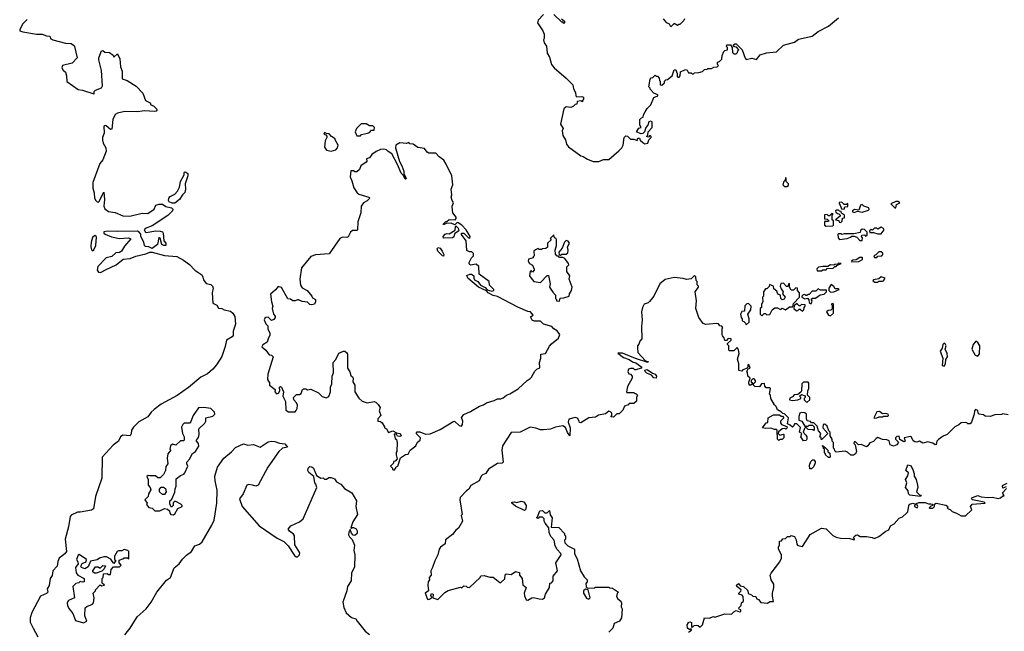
# Model space of a CAD drawing. Extents: x 2494159 to 2685562, y 773219 to 915170.
# Tile 89 of 201: x 2611487 to 2620239, y 816196 to 821633. Entities that reach past the tile are written whole.
import ezdxf

# ---------------------------------------------------------------- set-up
doc = ezdxf.new("R2010")
doc.units = 0

msp = doc.modelspace()

# ---------------------------------------------------------------- linework, layer by layer
at = {"layer": '0CON10XD'}
for points in [[(2611553.3, 821635), (2611514.2, 821595.8), (2611486.7, 821545), (2611487.5, 821535), (2611515, 821524.5), (2611635, 821504.3), (2611685, 821503.8), (2611725, 821490), (2611755, 821487.5), (2611763.6, 821463.6), (2611780, 821455), (2611895, 821423.8), (2611945, 821420), (2611966.2, 821405), (2611974.2, 821394.2), (2611997, 821293), (2611954, 821246), (2611867.5, 821225), (2611862.5, 821205), (2611872.5, 821185), (2611892.5, 821165), (2611902.5, 821135), (2611905, 821083.8), (2612005, 821011.2), (2612045, 821007.5), (2612145, 820972.5), (2612150, 820975), (2612150, 820995), (2612160, 821005), (2612215, 821026.2), (2612222.5, 821045), (2612215, 821182.5), (2612188.8, 821275), (2612190, 821295), (2612212.5, 821355), (2612225, 821357.5), (2612243.6, 821343.6), (2612285, 821340), (2612318.3, 821318.3), (2612325, 821300), (2612355, 821330), (2612376.7, 821285), (2612383.3, 821215), (2612396.7, 821175), (2612396.7, 821106.7), (2612442.2, 821092.2), (2612522.5, 821042.5), (2612580.1, 820980.1), (2612604.5, 820914.5), (2612647.5, 820895), (2612652.5, 820875), (2612677.5, 820867.5), (2612710, 820835), (2612698.9, 820821.1), (2612684.3, 820815.7), (2612595, 820823.8), (2612535, 820814), (2612422.7, 820817.3), (2612355, 820801.2), (2612335, 820790), (2612315.6, 820745), (2612305, 820660), (2612295, 820656.7), (2612255, 820690), (2612245, 820692.5), (2612233.3, 820685), (2612238.8, 820625), (2612222.9, 820585), (2612223, 820563), (2612227.5, 820535), (2612252.4, 820492.4), (2612255.8, 820465), (2612225, 820386), (2612198.6, 820355), (2612137, 820187), (2612136.4, 820136.4), (2612148.8, 820095), (2612152.5, 820045), (2612162.5, 820025), (2612175, 820012.5), (2612185, 820010), (2612190, 820015), (2612235, 820100), (2612240.8, 820035), (2612234.4, 819975), (2612242.6, 819952.6), (2612275, 819929.2), (2612335, 819920), (2612405, 819890), (2612465, 819886.7), (2612575, 819913.8), (2612625, 819910), (2612681.7, 819948.3), (2612697.5, 819985), (2612726.4, 819993.6), (2612755, 819993.8), (2612785, 819972), (2612835, 819960.5), (2612847.5, 819947.5), (2612846.3, 819933.7), (2612805, 819891.1), (2612665, 819801.5), (2612603.5, 819776.5), (2612594.4, 819765), (2612604.5, 819744.5), (2612615, 819740.6), (2612695, 819756.8), (2612734.4, 819754.4), (2612756.5, 819746.5), (2612762.5, 819735), (2612766.8, 819666.8), (2612785.6, 819645), (2612785.7, 819625), (2612767.5, 819625), (2612750, 819635), (2612735, 819690), (2612725, 819697.5), (2612712, 819635), (2612665, 819600), (2612635, 819614.3), (2612605, 819615.6), (2612595.6, 819625), (2612590, 819655), (2612562.5, 819705), (2612563.8, 819725), (2612550, 819745), (2612535, 819754.2), (2612355, 819749.5), (2612266.3, 819753.7), (2612235, 819746.7), (2612234.6, 819735), (2612245.6, 819725), (2612302, 819702), (2612375, 819686.7), (2612452.3, 819692.3), (2612473.3, 819685), (2612419.8, 819620.2), (2612391.2, 819575), (2612374.1, 819564.1), (2612340.3, 819559.7), (2612305, 819528), (2612253.9, 819516.1), (2612182.4, 819437.6), (2612174.5, 819405), (2612187.6, 819387.6), (2612205, 819386.8), (2612255, 819411.6), (2612343.1, 819455), (2612407.2, 819502.8), (2612469.2, 819510.8), (2612518.1, 819531.9), (2612608.2, 819551.8), (2612645, 819567.5), (2612665, 819566.9), (2612775, 819535.4), (2612885, 819527.8), (2612943.9, 819493.9), (2612995, 819456.7), (2613045, 819406.7), (2613105, 819363.8), (2613116, 819345), (2613119.3, 819319.3), (2613145, 819287.5), (2613185, 819278), (2613200, 819265), (2613206.2, 819245), (2613198.8, 819205), (2613203.8, 819113.8), (2613240, 819095), (2613255, 819070), (2613285, 819066.7), (2613305, 819052.5), (2613360.7, 819040.7), (2613380, 819025), (2613398, 818995), (2613403.8, 818925), (2613383.8, 818865), (2613383.3, 818825), (2613375, 818813.3), (2613325.7, 818784.3), (2613312.5, 818727.5), (2613285, 818638.8), (2613236.9, 818565), (2613203.7, 818526.3), (2613155, 818484.4), (2613095.5, 818454.5), (2612987.9, 818362.1), (2612887.8, 818292.2), (2612744.2, 818215.8), (2612681, 818169), (2612655.4, 818145), (2612627, 818103), (2612545, 818058.8), (2612498, 818012), (2612481.2, 817985), (2612477.5, 817952.5), (2612468.8, 817935), (2612405, 817939.4), (2612384, 817926), (2612364.4, 817885), (2612318.7, 817851.3), (2612218.9, 817745), (2612216.9, 817556.9), (2612159.2, 817395), (2612143.8, 817285), (2612125, 817273.1), (2612025, 817253.8), (2612000, 817255), (2611945, 817230), (2611934.2, 817215.8), (2611921.8, 817125), (2611891.1, 817015), (2611903.8, 816905), (2611887.9, 816885), (2611836.1, 816845), (2611824.3, 816815.7), (2611818.6, 816775), (2611781.5, 816735), (2611776.6, 816693.4), (2611758.2, 816665), (2611747.2, 816602.8), (2611732, 816575), (2611735.5, 816545), (2611725, 816532.2), (2611672.4, 816507.6), (2611595.9, 816364.1), (2611581.1, 816315), (2611578.5, 816278.5), (2611605, 816223.3), (2611648, 816148)], [(2616141.7, 821678.3), (2616095, 821627.5), (2616090, 821605), (2616136.7, 821535), (2616147.5, 821505), (2616150, 821465), (2616142.5, 821455), (2616148.3, 821428.3), (2616168.8, 821398.8), (2616176.7, 821335), (2616195, 821300), (2616213.3, 821235), (2616236.7, 821205), (2616345, 821112.5), (2616402.5, 821055), (2616408.3, 821018.3), (2616427, 820987), (2616430, 820955), (2616438.3, 820948.3), (2616485, 820950), (2616500, 820945), (2616500, 820925), (2616490, 820915), (2616488.3, 820901.7), (2616475, 820910), (2616443, 820907), (2616438.3, 820881.7), (2616425, 820880), (2616410, 820865), (2616385, 820852.5), (2616345, 820857.5), (2616325, 820840), (2616293.3, 820705), (2616317, 820667), (2616307.5, 820645), (2616313.6, 820603.6), (2616337.5, 820565), (2616346.7, 820525), (2616365, 820502.5), (2616475, 820422.5), (2616495, 820417.5), (2616535, 820393.3), (2616585, 820373.3), (2616635, 820372.5)], [(2616301.7, 821641.7), (2616328.3, 821618.3), (2616330, 821605), (2616325, 821600), (2616315, 821610), (2616305, 821610), (2616235, 821680)], [(2616635, 820372.5), (2616675, 820390), (2616725, 820390), (2616813, 820467), (2616840, 820495), (2616851.7, 820518.3), (2616860, 820585), (2616875, 820600), (2616888.3, 820598.3), (2616915, 820570), (2616945, 820570), (2616975, 820560), (2616981.7, 820578.3), (2616995, 820580), (2617001.7, 820561.7), (2617025, 820540), (2617045, 820530), (2617070, 820535), (2617080, 820565), (2617100, 820585), (2617100, 820595), (2617095, 820600), (2617085, 820600), (2617075, 820590), (2617060, 820595), (2617070, 820605), (2617073, 820637), (2617110, 820675), (2617110, 820725), (2617095, 820730), (2617080, 820725), (2617070, 820695), (2617052.5, 820675), (2617040, 820635), (2617025, 820620), (2617008.3, 820618.3), (2616970, 820635), (2616991.7, 820668.3), (2617010, 820675), (2617000, 820695), (2617000, 820745), (2617015, 820760), (2617030, 820765), (2617033, 820787), (2617047.5, 820815), (2617065, 820842.5), (2617097.5, 820875), (2617125, 820940), (2617160, 820955), (2617160, 820965), (2617125, 820980), (2617090, 821015), (2617090, 821025), (2617080, 821035), (2617090, 821105), (2617100, 821115), (2617115, 821120), (2617135, 821140), (2617145, 821130), (2617155, 821130), (2617171.7, 821111.7), (2617173, 821093), (2617180, 821085), (2617180, 821055), (2617195, 821050), (2617218.3, 821071.7), (2617220, 821085), (2617231.7, 821098.3), (2617245, 821100), (2617286.4, 821133.6), (2617305, 821187.5), (2617315, 821190), (2617320, 821185), (2617330, 821155), (2617330, 821125), (2617345, 821120), (2617357.5, 821135), (2617360.7, 821169.3), (2617405, 821190), (2617420, 821185), (2617431.7, 821161.7), (2617455, 821160), (2617465, 821150), (2617475, 821150), (2617485, 821160), (2617525, 821162.5), (2617557, 821173), (2617575, 821190), (2617597, 821193), (2617605, 821200), (2617635, 821200), (2617658.3, 821211.7), (2617687, 821213), (2617697.5, 821225), (2617690, 821235), (2617690, 821255), (2617708.3, 821261.7), (2617727, 821283), (2617730, 821315), (2617745, 821350), (2617755, 821360), (2617780, 821365), (2617780, 821385), (2617770, 821395), (2617771.7, 821408.3), (2617805, 821410), (2617820, 821385), (2617821.7, 821341.7), (2617835, 821330), (2617855, 821330), (2617868.3, 821341.7), (2617870, 821355), (2617880, 821365), (2617858.3, 821388.3), (2617841.7, 821391.7), (2617830, 821405), (2617843, 821417), (2617855, 821417.5), (2617910, 821365), (2617935, 821290), (2617945, 821280), (2617995, 821290), (2618035, 821280), (2618068.3, 821321.7), (2618125, 821337.5), (2618215, 821346.2), (2618275, 821407.5), (2618375, 821433.3), (2618410.7, 821459.3), (2618530, 821485), (2618585, 821527.5), (2618676.1, 821573.9), (2618765, 821650)], [(2617395, 821640), (2617390, 821625), (2617355, 821590), (2617345, 821590), (2617335, 821580), (2617305, 821600), (2617275, 821570), (2617263, 821593), (2617240, 821605), (2617210.7, 821640.7)], [(2614515, 820600), (2614525, 820612.5), (2614577, 820623), (2614595, 820630), (2614615, 820650), (2614638.3, 820651.7), (2614640, 820675), (2614625, 820690), (2614595, 820690), (2614567, 820707), (2614523, 820707), (2614480, 820665), (2614470, 820635), (2614485, 820600), (2614515, 820600)], [(2614255, 820463.3), (2614297.5, 820475), (2614312.5, 820495), (2614317, 820517), (2614290, 820565), (2614290, 820575), (2614257.5, 820595), (2614238.3, 820618.3), (2614215, 820620), (2614195, 820630), (2614190, 820615), (2614208.3, 820608.3), (2614217.5, 820597.5), (2614217.5, 820585), (2614202.5, 820555), (2614195, 820500), (2614215, 820472.5), (2614255, 820463.3)], [(2614815, 817630), (2614830, 817645), (2614830, 817655), (2614847, 817663), (2614870.7, 817739.3), (2614915, 817767.5), (2614939.3, 817770.7), (2614957.5, 817805), (2615007.5, 817845), (2615021.7, 817878.3), (2615046.1, 817893.9), (2615050, 817915), (2615012.5, 817955), (2615020.7, 817969.3), (2615045, 817970), (2615095, 817950), (2615135, 817952.5), (2615225, 817988.8), (2615345, 818063.8), (2615355, 818061.2), (2615394.2, 818025), (2615415, 818019.2), (2615424.4, 818035), (2615426.7, 818065), (2615413.9, 818096.1), (2615435, 818123.3), (2615495, 818150), (2615575, 818196.7), (2615610.7, 818209.3), (2615635, 818226.7), (2615705, 818247.5), (2615735, 818262.5), (2615765, 818262.5), (2615785, 818272.5), (2615815, 818296.7), (2615845, 818306.7), (2615918.3, 818351.7), (2615997.5, 818425), (2616025, 818442.5), (2616037.5, 818455), (2616065, 818507.5), (2616085, 818527.5), (2616111.7, 818538.3), (2616107.5, 818585), (2616119.2, 818625), (2616120, 818660), (2616160, 818665), (2616195, 818730), (2616215, 818752.5), (2616275, 818802.5), (2616288.8, 818835), (2616265, 818866.2), (2616236.2, 818885), (2616216.7, 818906.7), (2616143.3, 818925), (2616115, 818952.5), (2616064.1, 818954.1), (2616040.8, 818960.8), (2616028.3, 818991.7), (2616050, 819005), (2616027, 819037), (2616005, 819040), (2615916.1, 819076.1), (2615733.3, 819173.3), (2615695, 819180), (2615652.5, 819205), (2615635, 819222.5), (2615565, 819253.8), (2615470, 819335), (2615461.7, 819358.3), (2615488.3, 819371.7), (2615501.7, 819371.7), (2615522.5, 819355), (2615522.5, 819335), (2615530.7, 819320.7), (2615560, 819305), (2615583.6, 819273.6), (2615623, 819253), (2615642.5, 819232.5), (2615685, 819220), (2615700, 819225), (2615700, 819235), (2615661.7, 819271.7), (2615660, 819305), (2615571.7, 819371.7), (2615568.3, 819438.3), (2615545, 819460), (2615495, 819450), (2615483, 819463), (2615482.5, 819475), (2615503, 819517), (2615520, 819535), (2615520, 819555), (2615505, 819570), (2615485, 819570), (2615461.7, 819581.7), (2615457, 819667), (2615413.6, 819723.6), (2615413.8, 819736.2), (2615435, 819736), (2615475, 819692.5), (2615488.3, 819691.7), (2615490, 819705), (2615455.9, 819765.9), (2615417.1, 819807.1), (2615385, 819827.5), (2615375, 819830), (2615355, 819810), (2615323, 819823), (2615278.3, 819821.7), (2615255, 819810), (2615250, 819815), (2615275, 819840), (2615285, 819840), (2615303, 819857), (2615357.5, 819852.5), (2615367.5, 819865), (2615366.1, 819876.1), (2615337.5, 819915), (2615333.6, 819936.4), (2615332.5, 819975), (2615342.5, 820005), (2615330, 820025), (2615322.5, 820055), (2615327.5, 820075), (2615322.5, 820125), (2615337.5, 820165), (2615326.7, 820245), (2615279.2, 820349.2), (2615256.7, 820385), (2615214.1, 820414.1), (2615185.9, 820445.9), (2615125, 820447.5), (2615110, 820455), (2615085, 820486.7), (2615025, 820497.5), (2614985, 820527.5), (2614955, 820530), (2614945, 820540), (2614925, 820532.5), (2614865, 820537.5), (2614831.7, 820518.3), (2614827.5, 820495), (2614862.2, 820372.2), (2614883.3, 820335), (2614900.6, 820285), (2614902, 820262), (2614923.3, 820225), (2614920, 820215), (2614912.5, 820215), (2614897, 820247), (2614878.1, 820268.1), (2614845.8, 820345.8), (2614795, 820440), (2614760.7, 820460.7), (2614746.7, 820476.7), (2614725, 820483.3), (2614695, 820480), (2614655, 820460), (2614617.5, 820435), (2614596.4, 820403.6), (2614570, 820395), (2614572.5, 820375), (2614567.5, 820365), (2614520, 820335), (2614508.3, 820301.7), (2614485, 820280), (2614465, 820280), (2614455, 820290), (2614431.7, 820288.3), (2614423.8, 820235), (2614440.5, 820200.5), (2614458.3, 820138.3), (2614486.7, 820095), (2614502.3, 820082.3), (2614590, 820055), (2614600, 820045), (2614575, 820022.5), (2614544, 820006), (2614523.3, 819975), (2614520, 819915), (2614492.5, 819835), (2614490, 819765), (2614485, 819760), (2614445, 819760), (2614427.5, 819745), (2614406.4, 819703.6), (2614395, 819697.5), (2614355, 819700), (2614332.3, 819687.7), (2614237.5, 819552.5), (2614115, 819542.5), (2614075, 819527.5), (2613991.7, 819428.3), (2613978, 819325), (2613984.2, 819274.2), (2613998.8, 819248.8), (2614042.5, 819225), (2614083.3, 819175), (2614090.7, 819160.7), (2614117.5, 819145), (2614116.4, 819123.6), (2614107.5, 819105), (2614085, 819097.5), (2614065, 819102.5), (2614045, 819122.5), (2613997, 819127), (2613965, 819141.2), (2613955, 819142.5), (2613935, 819132.5), (2613913.6, 819133.6), (2613895, 819147.5), (2613871.7, 819151.7), (2613815, 819252.5), (2613785, 819262.5), (2613759.3, 819230.7), (2613716.1, 819193.9), (2613724.1, 819124.1), (2613736.7, 819085), (2613730, 819065), (2613742.5, 819015), (2613757, 818997), (2613757.5, 818985), (2613745, 818967.5), (2613725, 818960), (2613695, 818987.5), (2613675, 818986.7), (2613665, 818980), (2613660, 818965), (2613675, 818930), (2613691.7, 818911.7), (2613691.2, 818885), (2613708.8, 818845), (2613710, 818825), (2613697.5, 818805), (2613687.5, 818765), (2613647, 818743), (2613640, 818725), (2613675.9, 818695.9), (2613703.3, 818655), (2613725, 818650), (2613740, 818635), (2613693, 818483), (2613690, 818435), (2613707.5, 818405), (2613707.5, 818385), (2613756.4, 818346.4), (2613753.6, 818323.6), (2613768.3, 818308.3), (2613788.3, 818311.7), (2613798.8, 818335), (2613797.5, 818365), (2613805, 818372.5), (2613815, 818367.5), (2613830.8, 818325), (2613826.7, 818285), (2613849.3, 818239.3), (2613853, 818163), (2613875, 818147.5), (2613935, 818147.5), (2613945, 818157.5), (2613954.1, 818175.9), (2613955.8, 818205), (2613947, 818227), (2613922.5, 818255), (2613920, 818275), (2613948.3, 818301.7), (2613975, 818302.5), (2613990, 818310), (2614000, 818345), (2614008.3, 818351.7), (2614031.7, 818351.7), (2614045, 818342.5), (2614075, 818347.5), (2614142.5, 818315), (2614175, 818283.3), (2614210.7, 818270.7), (2614235, 818282.5), (2614248.8, 818325), (2614250, 818365), (2614261.2, 818395), (2614263.8, 818465), (2614276.2, 818495), (2614272.5, 818585), (2614297.3, 818612.7), (2614325, 818667.5), (2614365, 818686.7), (2614376.4, 818686.4), (2614392.5, 818675), (2614399.3, 818659.3), (2614400, 818535), (2614421.7, 818501.7), (2614429.3, 818469.3), (2614445, 818457.5), (2614450, 818445), (2614447.5, 818415), (2614466.7, 818385), (2614466.7, 818325), (2614500, 818270), (2614531.7, 818241.7), (2614575, 818226.7), (2614638.3, 818238.3), (2614653.6, 818233.6), (2614673, 818213), (2614690, 818185), (2614683.3, 818155), (2614696.7, 818115), (2614670, 818085), (2614670, 818065), (2614695, 818060), (2614709.3, 818049.3), (2614730, 818015), (2614730, 818005), (2614746.4, 817996.4), (2614763.9, 817963.9), (2614805, 817977.5), (2614835, 817960), (2614870, 817955), (2614877.5, 817935), (2614865, 817927.5), (2614845, 817930), (2614835, 817950), (2614815, 817950), (2614825, 817910), (2614835, 817900), (2614842.5, 817875), (2614840, 817795), (2614833.6, 817786.4), (2614832.5, 817765), (2614841.7, 817728.3), (2614825, 817710), (2614810, 817705), (2614808.3, 817691.7), (2614782.5, 817665), (2614800, 817645), (2614800, 817635), (2614815, 817630)], [(2612842.5, 820002.5), (2612816.7, 820015), (2612808.8, 820025), (2612811.2, 820045), (2612825, 820060), (2612865, 820082.5), (2612890.7, 820109.3), (2612906, 820145), (2612916.7, 820195), (2612950, 820255), (2612950, 820275), (2612955, 820280), (2612965, 820277.5), (2612980, 820265), (2612980, 820245), (2612956.2, 820175), (2612959.2, 820125), (2612954.2, 820095.8), (2612933.1, 820076.9), (2612907.5, 820035), (2612865, 820002.7), (2612842.5, 820002.5)], [(2618305, 820150), (2618320, 820160), (2618320, 820175), (2618300, 820195), (2618300, 820225), (2618295, 820230), (2618290, 820205), (2618280, 820195), (2618270, 820165), (2618285, 820150), (2618305, 820150)], [(2618815, 819950), (2618821.7, 819968.3), (2618848.3, 819971.7), (2618848.3, 819998.3), (2618835, 819990), (2618815, 819990), (2618795, 820010), (2618771.7, 820008.3), (2618770, 819995), (2618780, 819985), (2618791.7, 819951.7), (2618815, 819950)], [(2618905, 819917.5), (2618935, 819930), (2618975, 819923.3), (2619031.7, 819938.3), (2619037.5, 819945), (2619035, 819960), (2618990, 819975), (2618975, 819990), (2618960, 819985), (2618945, 819940), (2618907, 819947), (2618890, 819935), (2618890, 819925), (2618905, 819917.5)], [(2619275, 819960), (2619280.7, 819989.3), (2619310, 820005), (2619295, 820017.5), (2619275, 820017.5), (2619230, 819995), (2619265, 819960), (2619275, 819960)], [(2618655, 819797.5), (2618715, 819800), (2618720, 819805), (2618720, 819845), (2618710, 819855), (2618710, 819895), (2618718.3, 819908.3), (2618705, 819910), (2618685, 819890), (2618675, 819890), (2618665, 819900), (2618641.7, 819898.3), (2618641.7, 819861.7), (2618665, 819860), (2618680, 819845), (2618675, 819840), (2618641.7, 819838.3), (2618640, 819805), (2618655, 819797.5)], [(2618785, 819830), (2618797, 819843), (2618801.7, 819868.3), (2618818.3, 819871.7), (2618820, 819895), (2618791.7, 819911.7), (2618788.3, 819928.3), (2618775, 819930), (2618765, 819940), (2618745, 819940), (2618740, 819935), (2618741.7, 819921.7), (2618755, 819910), (2618768.3, 819908.3), (2618780, 819895), (2618780, 819885), (2618740, 819855), (2618768.3, 819848.3), (2618771.7, 819831.7), (2618785, 819830)], [(2615255, 819690), (2615250, 819705), (2615270, 819725), (2615285, 819732.5), (2615305, 819730), (2615358.3, 819761.7), (2615360, 819795), (2615365, 819800), (2615385, 819780), (2615390, 819755), (2615351.7, 819728.3), (2615347, 819703), (2615335, 819692.5), (2615255, 819690)], [(2618975, 819670), (2618980, 819695), (2618970, 819705), (2618971.7, 819718.3), (2618995, 819720), (2619005, 819710), (2619020, 819715), (2619020, 819745), (2618995, 819767.5), (2618975, 819770), (2618961.7, 819758.3), (2618958.3, 819741.7), (2618901.7, 819728.3), (2618815, 819730), (2618795, 819722.5), (2618785, 819730), (2618765, 819730), (2618760, 819725), (2618763, 819693), (2618775, 819680), (2618841.7, 819688.3), (2618871.7, 819698.3), (2618885, 819710), (2618905, 819710), (2618929.3, 819699.3), (2618955, 819670), (2618975, 819670)], [(2619145, 819730), (2619170, 819765), (2619166.4, 819776.4), (2619145, 819790), (2619115, 819770), (2619105, 819780), (2619085, 819780), (2619068.3, 819761.7), (2619055, 819767.5), (2619040, 819755), (2619045, 819740), (2619075, 819742.5), (2619115, 819730), (2619145, 819730)], [(2612135, 819578.8), (2612145, 819586.7), (2612164.4, 819625.6), (2612168.3, 819698.3), (2612167, 819707), (2612155, 819713.3), (2612135, 819696), (2612121.8, 819655), (2612120, 819615), (2612125, 819587.5), (2612135, 819578.8)], [(2616285, 819130), (2616291.7, 819158.3), (2616325, 819160), (2616370, 819175), (2616373, 819197), (2616392.5, 819225), (2616396.7, 819255), (2616370, 819325), (2616377, 819357), (2616350, 819395), (2616350, 819435), (2616367, 819453), (2616366.1, 819466.1), (2616331.2, 819511.2), (2616315, 819520), (2616285, 819520), (2616275, 819530), (2616265, 819530), (2616248.3, 819548.3), (2616247.5, 819585), (2616260, 819625), (2616260, 819675), (2616256.4, 819686.4), (2616240, 819695), (2616235, 819720), (2616201.7, 819688.3), (2616210, 819675), (2616180, 819645), (2616178.3, 819611.7), (2616165, 819600), (2616133, 819597), (2616125, 819590), (2616105, 819590), (2616095, 819597.5), (2616071.7, 819588.3), (2616057.5, 819575), (2616060, 819535), (2616050, 819525), (2616050, 819515), (2616010, 819505), (2616007.5, 819485), (2616020, 819465), (2616045, 819450), (2616060, 819415), (2616060, 819405), (2616045, 819390), (2616035, 819400), (2616023, 819397), (2616020, 819355), (2616032.5, 819335), (2616056.4, 819306.4), (2616115, 819296.7), (2616175, 819360), (2616188.3, 819358.3), (2616202.5, 819285), (2616197.5, 819255), (2616225, 819210), (2616250, 819185), (2616250, 819155), (2616260, 819145), (2616260, 819135), (2616285, 819130)], [(2615255, 819530), (2615245, 819533.3), (2615204, 819575), (2615198.8, 819595), (2615205, 819607.5), (2615223, 819603), (2615242.5, 819575), (2615256.7, 819545), (2615255, 819530)], [(2616295, 819540), (2616305, 819547.5), (2616345, 819547.5), (2616358.3, 819561.7), (2616363.3, 819585), (2616357, 819613), (2616373.3, 819645), (2616363.6, 819663.6), (2616345, 819668.8), (2616328.8, 819655), (2616307.7, 819602.3), (2616280, 819565), (2616281.7, 819541.7), (2616295, 819540)], [(2618885, 819480), (2618945, 819482.5), (2618978.3, 819501.7), (2618980, 819515), (2618975, 819520), (2618955, 819520), (2618921.7, 819498.3), (2618893.6, 819496.4), (2618880, 819485), (2618885, 819480)], [(2619105, 819520), (2619115, 819530), (2619150, 819535), (2619160, 819545), (2619158.3, 819558.3), (2619145, 819570), (2619125, 819570), (2619098.3, 819541.7), (2619080, 819535), (2619085, 819520), (2619105, 819520)], [(2618615, 819400), (2618625, 819410), (2618655, 819410), (2618665, 819420), (2618717, 819423), (2618731.7, 819438.3), (2618745, 819440), (2618751.7, 819448.3), (2618790, 819465), (2618765, 819470), (2618755, 819460), (2618733, 819457), (2618725, 819450), (2618695, 819452.5), (2618671.7, 819438.3), (2618625, 819440), (2618588.3, 819431.7), (2618573, 819417), (2618575, 819400), (2618615, 819400)], [(2618195, 818210), (2618162.5, 818265), (2618160, 818295), (2618152.5, 818305), (2618160, 818355), (2618155, 818360), (2618121.7, 818361.7), (2618110, 818375), (2618108.3, 818398.3), (2618080, 818395), (2618061.7, 818368.3), (2618023, 818373), (2618010, 818385), (2618010, 818395), (2618027, 818413), (2618027, 818427), (2618015, 818440), (2618005, 818440), (2617990, 818425), (2617990, 818415), (2618000, 818405), (2617998.3, 818391.7), (2617987, 818383), (2617972.5, 818385), (2617968.3, 818411.7), (2617980, 818445), (2617960, 818465), (2617957, 818497), (2617950, 818505), (2617961.7, 818528.3), (2617980, 818535), (2617968.3, 818568.3), (2617960, 818565), (2617960, 818545), (2617948.3, 818531.7), (2617915, 818520), (2617905, 818510), (2617880, 818515), (2617880, 818575), (2617866.7, 818615), (2617882.5, 818665), (2617877, 818697), (2617865, 818720), (2617835, 818690), (2617795, 818690), (2617790, 818695), (2617790, 818735), (2617780, 818745), (2617780, 818755), (2617810, 818785), (2617810, 818795), (2617785, 818800), (2617768.3, 818781.7), (2617755, 818780), (2617750, 818805), (2617733, 818823), (2617730, 818835), (2617732.5, 818887.5), (2617737.5, 818895), (2617728.3, 818908.3), (2617711.7, 818911.7), (2617698.3, 818928.3), (2617685, 818932.5), (2617585, 818922.5), (2617563.6, 818933.6), (2617522.5, 818985), (2617497.5, 819065), (2617503.3, 819135), (2617492.5, 819215), (2617520, 819255), (2617520, 819265), (2617510, 819275), (2617510, 819305), (2617500, 819315), (2617498.3, 819348.3), (2617485, 819357.5), (2617455, 819330), (2617415, 819322.5), (2617385, 819332.5), (2617305, 819340), (2617225, 819322), (2617175.9, 819284.1), (2617123.6, 819176.4), (2617085, 819127.5), (2617073.6, 819116.4), (2617037, 819103), (2617023.8, 819075), (2617013.8, 819035), (2617021.2, 818965), (2617013.3, 818905), (2617017.5, 818795), (2617000, 818775), (2616991.7, 818748.3), (2616980, 818735), (2616977.5, 818715), (2616982.5, 818675), (2617050, 818600), (2617072.5, 818595), (2617070, 818585), (2616960.3, 818620.3), (2616845, 818668.6), (2616802.5, 818667.5), (2616855, 818628.8), (2616905, 818612.5), (2616935, 818592), (2616965, 818582), (2617016.7, 818545), (2617010, 818535), (2616965, 818520), (2616955, 818520), (2616941.7, 818531.7), (2616915, 818532.5), (2616900, 818525), (2616892.5, 818505), (2616902.5, 818485), (2616915, 818482.5), (2616930, 818465), (2616932.5, 818445), (2616888.3, 818371.7), (2616880, 818325), (2616885, 818320), (2616945, 818320), (2616955, 818310), (2616965, 818310), (2616980, 818295), (2616970, 818275), (2616968.3, 818241.7), (2616945, 818220), (2616905, 818220), (2616895, 818210), (2616861.7, 818198.3), (2616848.3, 818161.7), (2616815, 818130), (2616795, 818130), (2616765, 818100), (2616741.7, 818101.7), (2616750, 818115), (2616750, 818135), (2616738.3, 818148.3), (2616725, 818152.5), (2616695, 818130), (2616633, 818117), (2616605, 818100), (2616545, 818093.3), (2616475, 818050), (2616461.7, 818051.7), (2616460, 818065), (2616445, 818090), (2616425, 818097.5), (2616366.7, 818083.3), (2616360.8, 818055), (2616380, 818005), (2616377, 817933), (2616355, 817963.3), (2616339.1, 818009.1), (2616315, 818022), (2616250.3, 818009.7), (2616205, 817993.8), (2616143.9, 817986.1), (2616115, 817988), (2616075, 818003.1), (2616025, 818011.4), (2615935, 817967.8), (2615855, 817963.8), (2615778.8, 817845), (2615773.8, 817805), (2615785, 817700), (2615775, 817690), (2615733, 817687), (2615653.6, 817636.4), (2615630, 817600), (2615601.7, 817588.3), (2615587.5, 817575), (2615572.5, 817535), (2615497, 817493), (2615479.5, 817460.5), (2615457.5, 817445), (2615403.3, 817385), (2615400, 817365), (2615420, 817235), (2615412.5, 817225), (2615423.6, 817176.4), (2615388, 817112), (2615362.5, 817095), (2615333, 817057), (2615270.7, 817009.3), (2615267.5, 816975), (2615227.5, 816945), (2615216.7, 816925), (2615203.3, 816875), (2615176.1, 816823.9), (2615157.7, 816762.3), (2615140, 816735), (2615143.3, 816695), (2615127.5, 816675), (2615130, 816655), (2615117.5, 816635), (2615113.3, 816605), (2615120, 816555), (2615090, 816535), (2615111.7, 816481.7), (2615125, 816480), (2615150, 816495), (2615142.5, 816515), (2615148.3, 816531.7), (2615162.5, 816525), (2615160, 816495), (2615205, 816480), (2615265, 816540), (2615295, 816557.5), (2615405, 816587.5), (2615416.7, 816583.3), (2615435, 816600), (2615455, 816597.5), (2615465, 816587.5), (2615485, 816586.7), (2615580, 816675), (2615585, 816690), (2615615, 816692.5), (2615665, 816677.5), (2615695, 816677.5), (2615755, 816630), (2615765, 816630), (2615798.3, 816661.7), (2615803, 816697), (2615811.7, 816708.3), (2615855, 816700), (2615895, 816727.5), (2615928.3, 816718.3), (2615930, 816695), (2615952.5, 816665), (2615958.3, 816608.3), (2615990, 816585), (2615970, 816535), (2615973, 816513), (2615990, 816475), (2616005, 816473.3), (2616040, 816495), (2616055, 816497.5), (2616103.6, 816483.6), (2616135, 816482.5), (2616152.5, 816495), (2616160, 816525), (2616197.5, 816585), (2616200, 816625), (2616215, 816627.5), (2616230, 816645), (2616230, 816685), (2616267.5, 816735), (2616252.5, 816805), (2616300, 816875), (2616298.3, 816888.3), (2616263.6, 816923.6), (2616247.5, 816955), (2616236.7, 817005), (2616209.3, 817039.3), (2616192.5, 817075), (2616190, 817115), (2616158.3, 817158.3), (2616150, 817175), (2616150, 817195), (2616135, 817210), (2616105, 817210), (2616095, 817200), (2616080, 817205), (2616090, 817215), (2616111.7, 817268.3), (2616135, 817270), (2616155, 817250), (2616175, 817250), (2616195, 817270), (2616203, 817233), (2616220, 817205), (2616211.7, 817121.7), (2616278.3, 817118.3), (2616330, 817065), (2616330, 817055), (2616340, 817045), (2616340, 817015), (2616330, 817005), (2616331.7, 816981.7), (2616360, 816955), (2616420, 816925), (2616417.5, 816885), (2616441.7, 816841.7), (2616472.5, 816735), (2616505, 816680), (2616530, 816655), (2616530, 816635), (2616518.3, 816621.7), (2616521.7, 816591.7), (2616535, 816580), (2616595, 816582.5), (2616605, 816590), (2616725, 816590), (2616733, 816583), (2616755, 816580), (2616810, 816545), (2616798.3, 816531.7), (2616792.5, 816505), (2616803.6, 816483.6), (2616830, 816465), (2616836.4, 816446.4), (2616833.3, 816415), (2616842.5, 816395), (2616837.5, 816315), (2616820, 816285), (2616770, 816265), (2616760, 816225), (2616725, 816190)], [(2619088.3, 819298.3), (2619115, 819300), (2619125, 819310), (2619155, 819307.5), (2619165, 819312.5), (2619180, 819335), (2619145, 819347.5), (2619125, 819330), (2619075, 819320), (2619071.7, 819311.7), (2619088.3, 819298.3)], [(2618085, 819000), (2618105, 819020), (2618115, 819020), (2618128.3, 819008.3), (2618155, 819012.5), (2618177, 819053), (2618198.3, 819071.7), (2618221.7, 819071.7), (2618245, 819060), (2618255, 819060), (2618265, 819070), (2618295, 819052.5), (2618328.3, 819081.7), (2618358.3, 819081.7), (2618365, 819110), (2618420, 819165), (2618420, 819205), (2618400, 819225), (2618400, 819245), (2618385, 819250), (2618365, 819230), (2618345, 819230), (2618330, 819255), (2618328.3, 819288.3), (2618320, 819285), (2618315, 819260), (2618301.7, 819261.7), (2618275, 819290), (2618253.6, 819286.4), (2618247.5, 819265), (2618255, 819240), (2618272, 819215), (2618267.5, 819195), (2618290, 819165), (2618282.5, 819147.5), (2618265, 819142.5), (2618253, 819153), (2618250, 819185), (2618231.2, 819191.2), (2618221.7, 819201.7), (2618218.3, 819218.3), (2618191.7, 819241.7), (2618187.5, 819265), (2618151.7, 819278.3), (2618148.3, 819261.7), (2618128.3, 819241.7), (2618115, 819240), (2618100, 819215), (2618097.5, 819175), (2618090, 819165), (2618092.5, 819125), (2618080, 819105), (2618080, 819075), (2618070, 819065), (2618070, 819015), (2618085, 819000)], [(2618695, 819210), (2618725, 819212.5), (2618770, 819235), (2618765, 819240), (2618735, 819240), (2618725, 819260), (2618700, 819280), (2618680, 819245), (2618680, 819225), (2618695, 819210)], [(2618525, 819110), (2618530, 819135), (2618521.7, 819148.3), (2618533, 819157), (2618561.7, 819158.3), (2618603, 819187), (2618637, 819193), (2618660, 819215), (2618658.3, 819228.3), (2618605, 819230), (2618585, 819240), (2618565, 819220), (2618531.7, 819218.3), (2618505, 819190), (2618495, 819190), (2618485, 819180), (2618475, 819180), (2618465, 819190), (2618451.7, 819188.3), (2618440, 819175), (2618440, 819165), (2618465, 819152.5), (2618488.3, 819158.3), (2618501.7, 819141.7), (2618505, 819120), (2618515, 819110), (2618525, 819110)], [(2617945, 818920), (2617970, 818945), (2617970, 818975), (2617960, 819015), (2617987.5, 819055), (2617990, 819085), (2617965, 819110), (2617951.7, 819108.3), (2617931.7, 819088.3), (2617928.3, 819041.7), (2617905, 819040), (2617893.3, 819015), (2617900, 818985), (2617910, 818975), (2617910, 818955), (2617925, 818950), (2617940, 818935), (2617945, 818920)], [(2618445, 819043.3), (2618457.5, 819055), (2618460, 819075), (2618470, 819085), (2618468.3, 819098.3), (2618435, 819100), (2618425, 819090), (2618415, 819090), (2618395, 819110), (2618371.7, 819088.3), (2618367.5, 819065), (2618393.3, 819045), (2618405, 819047.5), (2618415, 819060), (2618425, 819060), (2618445, 819043.3)], [(2618695, 819001.2), (2618720, 819025), (2618720, 819105), (2618715, 819110), (2618700, 819105), (2618710, 819095), (2618708.3, 819061.7), (2618698.3, 819051.7), (2618673, 819047), (2618657.5, 819035), (2618675, 819006.7), (2618695, 819001.2)], [(2619705, 818552.5), (2619717.5, 818575), (2619718.3, 818611.7), (2619733.3, 818635), (2619732.5, 818665), (2619712.5, 818705), (2619721.2, 818735), (2619715, 818752.5), (2619705, 818756.7), (2619693.8, 818745), (2619687, 818713), (2619670, 818685), (2619692.5, 818625), (2619688.3, 818558.3), (2619705, 818552.5)], [(2620005, 818643.3), (2620018.3, 818661.7), (2620020.6, 818735), (2620005, 818763.8), (2619985, 818776.7), (2619961.2, 818745), (2619950, 818705), (2619980.5, 818650.5), (2620005, 818643.3)], [(2617145, 818447.5), (2617125, 818450), (2617103.6, 818473.6), (2617061.7, 818491.7), (2617046.7, 818505), (2617043.6, 818516.4), (2617065, 818522), (2617110.8, 818490.8), (2617135, 818482), (2617148, 818465), (2617145, 818447.5)], [(2618485, 818230), (2618510, 818255), (2618510, 818275), (2618490, 818295), (2618492.5, 818335), (2618502.5, 818355), (2618501.7, 818401.7), (2618495, 818410), (2618455, 818410), (2618440, 818395), (2618437.5, 818335), (2618429.3, 818320.7), (2618405, 818300), (2618371.7, 818298.3), (2618355, 818280), (2618331.7, 818268.3), (2618330, 818255), (2618355, 818247.5), (2618405, 818252.5), (2618430, 818265), (2618430, 818275), (2618420, 818285), (2618435, 818300), (2618468.3, 818288.3), (2618470, 818275), (2618460, 818265), (2618460, 818255), (2618485, 818230)], [(2620275, 818120), (2620225, 818130), (2620215, 818122.5), (2620155, 818120), (2620113, 818107), (2620068.3, 818108.3), (2620055, 818120), (2620015, 818127.5), (2620007.5, 818135), (2620005, 818160), (2619983, 818167), (2619973.6, 818156.4), (2619970, 818125), (2619947.5, 818055), (2619935, 818040), (2619915, 818040), (2619905, 818050), (2619891.7, 818051.7), (2619855, 818050), (2619835, 818032.5), (2619800, 818015), (2619730, 817945), (2619695, 817930), (2619655, 817902.5), (2619640, 817885), (2619635, 817857.5), (2619625, 817853.3), (2619605, 817870), (2619560.7, 817880.7), (2619515, 817870), (2619485, 817886.7), (2619463, 817877), (2619445, 817880), (2619430.5, 817890.5), (2619413, 817923), (2619405, 817927.5), (2619350, 817915), (2619357.5, 817885), (2619345, 817880), (2619311.7, 817901.7), (2619305, 817930), (2619285, 817927.5), (2619272.5, 817915), (2619273, 817903), (2619297.5, 817877.5), (2619282.5, 817855), (2619255, 817843.3), (2619225, 817852.5), (2619215, 817890), (2619195, 817897.5), (2619155, 817900), (2619115, 817917.5), (2619100, 817910), (2619075, 817882.5), (2619045, 817872.5), (2619027.5, 817845), (2619015, 817836.7), (2618966.4, 817856.4), (2618943.6, 817853.6), (2618915, 817880), (2618905, 817880), (2618902.5, 817865), (2618912.5, 817852.5), (2618926.7, 817795), (2618916.7, 817775), (2618898.8, 817761.2), (2618875, 817762), (2618845, 817788.8), (2618825, 817797.5), (2618745, 817790), (2618731.7, 817801.7), (2618730, 817815), (2618720, 817825), (2618720, 817875), (2618710, 817885), (2618710, 817905), (2618690, 817935), (2618690, 817965), (2618678.3, 817978.3), (2618665, 818020), (2618645, 818037.5), (2618630, 818035), (2618627.5, 818005), (2618670, 817955), (2618618.3, 817901.7), (2618611.7, 817901.7), (2618610, 817915), (2618600, 817925), (2618607.5, 817955), (2618588.3, 817978.3), (2618575, 818020), (2618545, 818050), (2618525, 818050), (2618515, 818060), (2618487, 818067), (2618480, 818085), (2618480, 818125), (2618465, 818137.5), (2618435, 818140), (2618422.5, 818135), (2618412.5, 818105), (2618411.7, 818071.7), (2618440, 818065), (2618465, 818020), (2618495, 818020), (2618505, 818030), (2618535, 818030), (2618550, 818015), (2618550, 817985), (2618545, 817980), (2618537.5, 817987.5), (2618495, 817990), (2618475, 818010), (2618461.7, 817998.3), (2618450, 817965), (2618475, 817940), (2618482.5, 817925), (2618482.5, 817905), (2618478.3, 817891.7), (2618455, 817890), (2618430, 817925), (2618440, 817955), (2618420, 817965), (2618428.3, 818008.3), (2618395, 818040), (2618375, 818040), (2618368.3, 818021.7), (2618355, 818010), (2618335, 818030), (2618311.7, 818041.7), (2618320, 818095), (2618285, 818130), (2618271.7, 818131.7), (2618260, 818145), (2618223.6, 818163.6), (2618210, 818195), (2618195, 818210)], [(2612855, 817232.5), (2612865, 817240), (2612891.7, 817288.3), (2612930, 817305), (2612930, 817315), (2612920, 817325), (2612875, 817350), (2612865, 817350), (2612851.7, 817338.3), (2612850, 817315), (2612835, 817300), (2612820, 817325), (2612820, 817355), (2612838.3, 817371.7), (2612866.4, 817433.6), (2612868.3, 817461.7), (2612877.5, 817485), (2612878.3, 817551.7), (2612915, 817582.5), (2612945, 817593.3), (2612955.8, 817604.2), (2612981.2, 817665), (2612971.2, 817685), (2612971.7, 817698.3), (2612996.7, 817725), (2613022, 817778), (2613050, 817795), (2613078, 817842), (2613076.7, 817865), (2613057.5, 817885), (2613057.5, 817895), (2613075, 817920), (2613083.3, 817945), (2613080, 817995), (2613132.5, 818045), (2613142.5, 818065), (2613140, 818095), (2613205, 818107.5), (2613222.5, 818125), (2613217.5, 818145), (2613185, 818176.7), (2613123.9, 818186.1), (2613075, 818183.3), (2613028.8, 818115), (2613003, 818047), (2612950, 818045), (2612937.5, 818035), (2612925, 818010), (2612933.3, 817955), (2612950, 817925), (2612950, 817895), (2612945, 817890), (2612915, 817890), (2612875, 817850), (2612845, 817860), (2612827.5, 817845), (2612822.5, 817815), (2612830, 817805), (2612802.5, 817775), (2612797.5, 817735), (2612802.5, 817685), (2612785, 817660), (2612782.5, 817625), (2612765, 817590), (2612735, 817560), (2612715, 817560), (2612695, 817577.5), (2612645, 817577.5), (2612628.3, 817581.7), (2612618.3, 817571.7), (2612630, 817545), (2612630, 817495), (2612647.5, 817475), (2612652.5, 817455), (2612633, 817417), (2612630, 817395), (2612600, 817365), (2612620, 817335), (2612613, 817323), (2612635, 817297.5), (2612665, 817290), (2612688.3, 817268.3), (2612731.7, 817268.3), (2612775, 817286.7), (2612801.7, 817281.7), (2612818.3, 817268.3), (2612820, 817245), (2612830, 817235), (2612855, 817232.5)], [(2618235, 817892.5), (2618222.5, 817905), (2618220, 817985), (2618215, 817990), (2618195, 817990), (2618165, 818002.5), (2618115, 817997.5), (2618090, 818005), (2618121.7, 818048.3), (2618138.3, 818051.7), (2618140, 818095), (2618188.3, 818121.7), (2618241.7, 818121.7), (2618255, 818110), (2618268.3, 818108.3), (2618280, 818095), (2618250, 818065), (2618248.3, 818048.3), (2618260, 818035), (2618307.5, 818017.5), (2618310, 818005), (2618298.3, 817991.7), (2618287.5, 817997.5), (2618263.6, 817996.4), (2618231.7, 817968.3), (2618230, 817955), (2618245, 817940), (2618275, 817950), (2618280, 817945), (2618280, 817915), (2618265, 817900), (2618245, 817900), (2618235, 817892.5)], [(2619085, 818090), (2619105, 818092.5), (2619128.3, 818101.7), (2619155, 818102.5), (2619165, 818110), (2619205, 818110), (2619210, 818115), (2619207.5, 818125), (2619185, 818132.5), (2619155, 818130), (2619129.3, 818149.3), (2619105, 818147.5), (2619080, 818095), (2619085, 818090)], [(2613195, 817138.8), (2613214.5, 817185), (2613239.4, 817335), (2613241.7, 817451.7), (2613224.2, 817534.2), (2613221.9, 817575), (2613244.4, 817655), (2613300, 817735), (2613368.3, 817791.7), (2613405, 817831.4), (2613475, 817861.4), (2613515, 817850.8), (2613566.1, 817856.1), (2613625, 817834.2), (2613695, 817880), (2613725, 817885.7), (2613755, 817884.2), (2613795, 817870), (2613845, 817862), (2613866.4, 817833.6), (2613822.5, 817825), (2613790, 817795), (2613691.2, 817655), (2613605.6, 817494.4), (2613585, 817487.5), (2613555, 817494.3), (2613525, 817502), (2613505, 817496.7), (2613472.7, 817417.3), (2613441.2, 817375), (2613464.6, 817304.6), (2613615.8, 817135), (2613774.7, 817024.7), (2613835.2, 816995.2), (2613873.5, 816955), (2613929.1, 816869.1), (2613945, 816858.5), (2613955, 816859.1), (2613974.5, 816875), (2613977.1, 816895), (2613932.9, 816965), (2613928.6, 817045), (2613919.3, 817059.3), (2613883.8, 817085), (2613873.3, 817105), (2613897.5, 817135), (2613975, 817170), (2614007.5, 817195), (2614127.5, 817475), (2614120, 817505), (2614110, 817515), (2614101.7, 817571.7), (2614057, 817607), (2614047.5, 817625), (2614050, 817645), (2614065, 817662.5), (2614085, 817657.5), (2614097.5, 817645), (2614125, 817580), (2614165, 817557.5), (2614185, 817560), (2614195, 817550), (2614215, 817550), (2614235, 817562.5), (2614255, 817562.5), (2614285, 817552.5), (2614303.6, 817523.6), (2614342.5, 817505), (2614374.2, 817464.2), (2614438.3, 817428.3), (2614480, 817355), (2614476.2, 817305), (2614488.8, 817235), (2614449.3, 817170.7), (2614430, 817115), (2614435, 817110), (2614445, 817120), (2614455, 817120), (2614477, 817107), (2614487.9, 817087.9), (2614487.1, 817065), (2614465, 817046.7), (2614451.7, 817051.7), (2614437.5, 817067.5), (2614425, 817100), (2614413, 817077), (2614410, 817055), (2614417.5, 817035), (2614443.6, 817013.6), (2614463, 816963), (2614456.7, 816915), (2614466, 816875), (2614464, 816765), (2614435.8, 816715), (2614432.1, 816645), (2614399.2, 816595), (2614395.6, 816555), (2614360.4, 816455), (2614366.8, 816406.8), (2614390.2, 816360.2), (2614435, 816318.6), (2614475, 816307.5), (2614487.1, 816285), (2614558.6, 816198.6), (2614595, 816168.8)], [(2618685, 817740), (2618675, 817740), (2618650, 817765), (2618650, 817775), (2618640, 817785), (2618640, 817815), (2618631.7, 817821.7), (2618630, 817840), (2618621.7, 817841.7), (2618621.7, 817848.3), (2618648.3, 817828.3), (2618670, 817805), (2618671.7, 817791.7), (2618688.3, 817778.3), (2618690, 817745), (2618685, 817740)], [(2618525, 817640), (2618511.7, 817641.7), (2618508.3, 817671.7), (2618520, 817705), (2618535, 817720), (2618545, 817720), (2618557, 817707), (2618557.5, 817695), (2618545, 817660), (2618525, 817640)], [(2619495, 817393.3), (2619400, 817405), (2619388.3, 817418.3), (2619383.3, 817445), (2619360, 817475), (2619372.5, 817515), (2619360, 817545), (2619380.7, 817579.3), (2619387.5, 817605), (2619362.5, 817625), (2619383, 817677), (2619405, 817670), (2619427.5, 817635), (2619438.8, 817595), (2619436.7, 817575), (2619456.7, 817545), (2619468.8, 817495), (2619470, 817475), (2619460, 817435), (2619485, 817410), (2619500, 817405), (2619495, 817393.3)], [(2620255, 817480), (2620225, 817470), (2620222.5, 817485), (2620230, 817495), (2620265, 817512.5)], [(2612775, 817411.2), (2612755, 817411.2), (2612730, 817435), (2612730.7, 817459.3), (2612743, 817477), (2612765, 817478), (2612783.8, 817465), (2612788.8, 817435), (2612775, 817411.2)], [(2617431.7, 816188.3), (2617460, 816205), (2617455, 816220), (2617445, 816210), (2617423, 816223), (2617420, 816255), (2617430, 816265), (2617430, 816275), (2617445, 816280), (2617460, 816275), (2617460, 816235), (2617465, 816230), (2617482.5, 816247.5), (2617505, 816250), (2617518.3, 816248.3), (2617535, 816232.5), (2617557, 816253), (2617573.8, 816316.2), (2617615, 816313.3), (2617655, 816327.5), (2617665, 816322.5), (2617755, 816352.5), (2617815, 816350), (2617835, 816370), (2617855, 816380), (2617885, 816370), (2617896.4, 816373.6), (2617898.3, 816388.3), (2617881.7, 816391.7), (2617880, 816405), (2617900, 816425), (2617901.7, 816448.3), (2617920, 816465), (2617917.5, 816505), (2617908.3, 816518.3), (2617880, 816525), (2617880, 816535), (2617898.3, 816551.7), (2617900, 816565), (2617862.5, 816595), (2617860, 816605), (2617875, 816620), (2617891.7, 816601.7), (2617920, 816595), (2617959.3, 816559.3), (2617961.7, 816531.7), (2617991.7, 816521.7), (2618005, 816510), (2618030, 816505), (2618040, 816485), (2618055, 816477.5), (2618075, 816452.5), (2618135, 816447.5), (2618155, 816460), (2618188.3, 816461.7), (2618178.3, 816508.3), (2618177.5, 816535), (2618191.2, 816585), (2618191.2, 816615), (2618166, 816655), (2618158.8, 816695), (2618165.9, 816714.1), (2618245, 816812.5), (2618257.5, 816845), (2618257.5, 816875), (2618232.5, 816925), (2618232.5, 816945), (2618240, 816965), (2618241.7, 816998.3), (2618258.3, 817001.7), (2618271.7, 817018.3), (2618295, 817020), (2618311.7, 817038.3), (2618335, 817040), (2618345, 817047.5), (2618375, 817037.5), (2618389.3, 817009.3), (2618395, 816970), (2618405, 816960), (2618445, 816950), (2618513.6, 817056.4), (2618615, 817112.5), (2618657, 817107), (2618715, 817047.5), (2618745, 817032.5), (2618783.6, 817023.6), (2618865, 817022.5), (2618905, 817010), (2618907, 817017), (2618900, 817025), (2618905, 817040), (2618918.3, 817051.7), (2618935, 817052.5), (2618958.3, 817038.3), (2619015, 817037.5), (2619065, 817030), (2619085, 817020), (2619125, 817037.5), (2619185, 817087.5), (2619213, 817097), (2619227, 817133), (2619259.3, 817150.7), (2619305, 817202.5), (2619335, 817212.5), (2619370, 817245), (2619381.7, 817258.3), (2619390, 817315), (2619400, 817325), (2619425, 817336.2), (2619445, 817330), (2619450, 817325), (2619440, 817315), (2619440, 817305), (2619465, 817293.3), (2619470, 817305), (2619458.3, 817331.7), (2619478.1, 817341.9), (2619535, 817342.2), (2619565, 817328.8), (2619585, 817330), (2619600, 817325), (2619600, 817315), (2619585, 817310), (2619570, 817295), (2619575, 817290), (2619605, 817290), (2619620, 817305), (2619617.5, 817325), (2619635, 817333.8), (2619718.3, 817318.3), (2619735, 817310), (2619737, 817303), (2619730, 817295), (2619740, 817285), (2619758.3, 817278.3), (2619775, 817262.5), (2619815, 817247.5), (2619855, 817223.3), (2619895, 817222.5), (2619950, 817275), (2619938.8, 817305), (2619953.3, 817325), (2620070, 817335), (2620060, 817345), (2619957.5, 817365), (2619947.5, 817375), (2619957.5, 817385), (2620005, 817403.8), (2620035, 817392.9), (2620095, 817385.8), (2620135, 817390), (2620185, 817376.7), (2620205, 817382.5), (2620225, 817400), (2620238.3, 817401.7), (2620223, 817427), (2620260, 817465)], [(2615975, 817270), (2615895, 817307.5), (2615860, 817335), (2615860, 817345), (2615885, 817347.5), (2615905, 817340), (2615945, 817352.5), (2615967, 817347), (2615987.5, 817315), (2615987, 817283), (2615975, 817270)], [(2612421.9, 816165), (2612467.5, 816225), (2612530, 816325), (2612610, 816395), (2612656, 816455), (2612705, 816544), (2612790.3, 816649.7), (2612826, 816675), (2612859.7, 816760.3), (2612905, 816796), (2612932.6, 816837.4), (2612968.3, 816871.7), (2613015, 816906), (2613044.6, 816955.4), (2613085, 816971.4), (2613109.4, 816990.6), (2613195, 817138.8)], [(2612055, 816272.5), (2612082.5, 816285), (2612066.7, 816335), (2612070, 816405), (2612083, 816417), (2612132.5, 816437.5), (2612141.7, 816448.3), (2612147.5, 816495), (2612140, 816535), (2612160, 816555), (2612160, 816565), (2612201.7, 816608.3), (2612215, 816600), (2612240, 816605), (2612220, 816625), (2612220, 816665), (2612230, 816675), (2612231.7, 816708.3), (2612265, 816710), (2612275, 816700), (2612295, 816700), (2612300, 816745), (2612321.7, 816768.3), (2612375, 816770), (2612390, 816785), (2612370, 816805), (2612371.7, 816828.3), (2612405, 816840), (2612415, 816850), (2612445, 816850), (2612458.3, 816841.7), (2612456, 816905), (2612446.7, 816915), (2612416.4, 816923.6), (2612395, 816912.5), (2612365, 816912.5), (2612353.6, 816906.4), (2612330, 816865), (2612330, 816835), (2612340, 816825), (2612325, 816800), (2612297, 816837), (2612257.3, 816857.3), (2612235, 816859.2), (2612195, 816847.5), (2612175, 816832.5), (2612115, 816820), (2612095, 816770), (2612065, 816752.5), (2612035, 816762.5), (2612030, 816775), (2612041.7, 816798.3), (2612077.5, 816815), (2612081.2, 816835), (2612015, 816879.2), (2612005, 816872.9), (2611991.5, 816835), (2612004, 816815), (2612007.5, 816795), (2611983, 816763), (2611988.8, 816715), (2612003.9, 816693.9), (2612060, 816665), (2612060, 816635), (2612045, 816632.5), (2612025, 816640), (2612011.7, 816628.3), (2611985, 816620), (2611960, 816595), (2611972.5, 816495), (2611921.2, 816468.8), (2611909.2, 816450.8), (2611911.7, 816421.7), (2611927, 816397), (2611960, 816355), (2611981.7, 816291.7), (2612055, 816272.5)], [(2612165, 816712.5), (2612153, 816713), (2612137.5, 816725), (2612137.5, 816735), (2612161.7, 816768.3), (2612185, 816770), (2612195, 816760), (2612205, 816760), (2612225, 816780), (2612248.3, 816778.3), (2612238.3, 816751.7), (2612218.3, 816731.7), (2612165, 816712.5)], [(2616545, 816482.5), (2616557.5, 816495), (2616540, 816565), (2616515, 816570), (2616497.5, 816555), (2616500, 816535), (2616525, 816490), (2616545, 816482.5)]]:
    msp.add_lwpolyline(points, dxfattribs=at)

doc.saveas('drawing.dxf')
